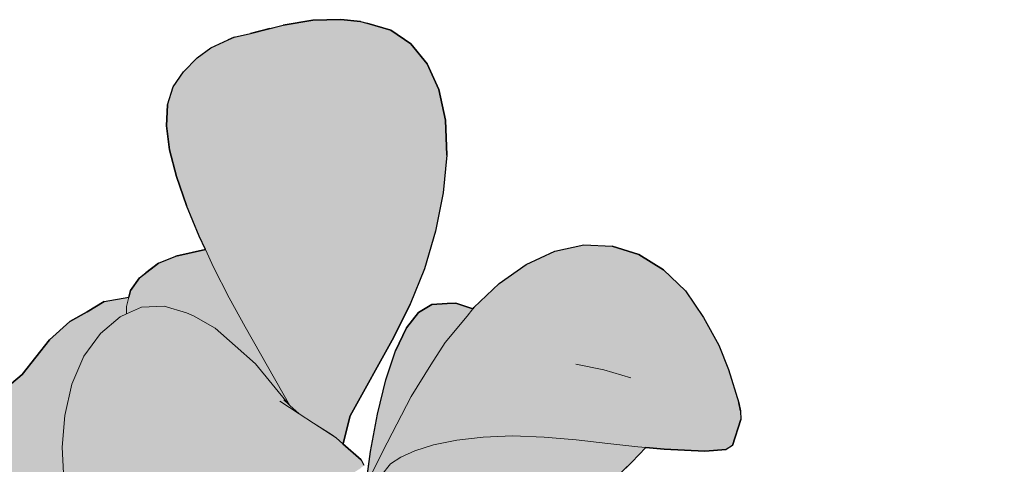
# Model space of a CAD drawing. Header units: millimetres. Extents: x 488786 to 747986, y 25193 to 95000.
# Tile 75 of 127: x 583467 to 583596, y 80882 to 80941. Entities that reach past the tile are written whole.
import ezdxf

# ---------------------------------------------------------------- set-up
doc = ezdxf.new("R2010")
doc.units = ezdxf.units.MM
doc.layers.add('25. 255', color=255, linetype='Continuous')
doc.layers.add('6. FUR1', color=181, linetype='Continuous')
doc.layers.add('7. FUR2', color=241, linetype='Continuous', lineweight=5)

# ---------------------------------------------------------------- blocks, each defined once
blk = doc.blocks.new('YUHIHA_Accessory_Plant_LeafBranch_A_Plan', base_point=(63907.7, -72136.76))
at = {"layer": '25. 255'}
h = blk.add_hatch(color=256, dxfattribs=at)
h.dxf.hatch_style = 1
h.paths.add_polyline_path([(63725.71, -72048.84), (63726.68, -72043.89), (63728.52, -72040.27), (63731.35, -72037.25), (63735.1, -72034.92), (63739.67, -72033.4), (63744.98, -72032.79), (63750.76, -72033.01), (63756.74, -72033.95), (63759.19, -72034.6), (63760.84, -72031.55), (63763.59, -72028.29), (63766.83, -72025.95), (63770.4, -72024.46), (63774.14, -72023.81), (63777.12, -72023.92), (63776.72, -72023.42), (63775.13, -72020.96), (63774.18, -72018.8), (63773.9, -72016.91), (63773.92, -72016.81), (63770.04, -72012.88), (63766.44, -72008.68), (63763.47, -72004.53), (63761.3, -72000.54), (63760.1, -71996.86), (63759.86, -71993.48), (63760.56, -71990.41), (63761.28, -71989.22), (63761.39, -71985.76), (63762.35, -71981.95), (63765.44, -71975.32), (63767.67, -71972.08), (63768.41, -71971.23), (63769.27, -71970.6), (63773.95, -71967.91), (63774.87, -71967.47), (63778.79, -71967.04), (63782.89, -71966.9), (63786.39, -71967.4), (63789.98, -71968.66), (63793.34, -71970.93), (63796.38, -71974.07), (63799.03, -71977.93), (63801.21, -71982.36), (63801.87, -71975.37), (63802.08, -71975.39), (63802.19, -71975.4), (63805.61, -71975.71), (63805.71, -71975.72), (63805.92, -71975.74), (63805.17, -71984.37), (63804.77, -71991.4), (63805.04, -71995.86), (63808.67, -72008.09), (63809.3, -72009.97), (63809.51, -72009.48), (63811.44, -72005.87), (63813.95, -72002.64), (63816.97, -71999.94), (63817.76, -71999.47), (63818.93, -71994.16), (63820.45, -71989.27), (63822.31, -71985.1), (63824.51, -71981.85), (63827.03, -71979.52), (63829.87, -71978.13), (63833.02, -71977.66), (63834.18, -71977.64), (63837.5, -71978.02), (63841.55, -71979.2), (63846.91, -71981.79), (63851.14, -71984.34), (63853.8, -71985.19), (63857.33, -71986.53), (63858.76, -71987.23), (63861, -71989), (63861.58, -71989.85), (63862.71, -71991.67), (63862.82, -71994.03), (63861.95, -71996.87), (63860.19, -72000.16), (63857.59, -72003.87), (63854.21, -72007.94), (63850.39, -72012.06), (63852.45, -72015.22), (63852.98, -72016.38), (63853.39, -72017.64), (63853.37, -72018.16), (63853.59, -72018.31), (63858.07, -72022.38), (63860.48, -72025.19), (63861.5, -72026.2), (63862.52, -72027.59), (63862.79, -72029.24), (63862.57, -72029.85), (63863.98, -72031.46), (63864.29, -72030.93), (63864.08, -72031.58), (63864.19, -72031.71), (63864.26, -72031.51), (63864.24, -72031.77), (63864.28, -72031.8), (63867.02, -72035.69), (63870.98, -72043.66), (63871.37, -72044.87), (63871.47, -72045.39), (63871.42, -72047.69), (63871.16, -72051.22), (63870.45, -72052.57), (63869.07, -72053.72), (63865.6, -72056.5), (63862.96, -72057.88), (63865.53, -72059.61), (63870.12, -72063.38), (63874.31, -72067.59), (63878.06, -72072.19), (63881.34, -72077.13), (63884.13, -72082.37), (63886.16, -72087.29), (63888.32, -72086.45), (63891.72, -72085.55), (63895.22, -72085.17), (63895.54, -72085.18), (63895.89, -72084.81), (63898.24, -72083.06), (63900.63, -72081.95), (63903.07, -72081.53), (63906.36, -72081.99), (63908.11, -72082.5), (63909.15, -72083), (63912.49, -72084.84), (63915.3, -72087.33), (63916.1, -72088), (63918.32, -72078.27), (63922.25, -72058.66), (63923, -72055.37), (63923.72, -72052.63), (63924.45, -72050.48), (63925.27, -72048.92), (63926.21, -72047.98), (63928.1, -72047.54), (63929.74, -72047.76), (63932.4, -72048.93), (63934.04, -72050.06), (63936.54, -72050.7), (63940.18, -72051.81), (63941.38, -72052.24), (63942.63, -72051.9), (63946.13, -72051.01), (63948.77, -72050.78), (63952.53, -72050.67), (63956.47, -72051.3), (63959.56, -72052.65), (63962.21, -72054.73), (63964.29, -72057.49), (63965.68, -72060.85), (63966.28, -72064.73), (63966.16, -72068.96), (63965.41, -72073.33), (63964.1, -72077.63), (63962.32, -72081.69), (63960.3, -72085.51), (63954.82, -72093.93), (63956.19, -72093.52), (63959.26, -72092.71), (63961.72, -72092.21), (63963.59, -72092.06), (63964.9, -72092.32), (63965.68, -72093.03), (63966.13, -72093.77), (63966.4, -72094.84), (63966.68, -72097.84), (63966.59, -72098.26), (63972.52, -72092.69), (63975.41, -72089.65), (63978.29, -72086.39), (63980.6, -72083.48), (63978.84, -72080.28), (63976.76, -72076.93), (63972.37, -72070.23), (63970.36, -72066.95), (63968.66, -72063.75), (63967.31, -72060.82), (63965.61, -72055.3), (63965.44, -72054.42), (63966.48, -72053.11), (63968.5, -72050.98), (63970.2, -72050.17), (63974.89, -72048.91), (63979.17, -72047.99), (63983.66, -72047.62), (63988.26, -72047.94), (63992.54, -72049.31), (63996.3, -72051.61), (63999.35, -72054.75), (64001.51, -72058.62), (64002.58, -72063.13), (64002.68, -72068.05), (64001.91, -72073.15), (64000.37, -72078.21), (64000.11, -72078.86), (63999.53, -72080.09), (64000.28, -72081.02), (64001.66, -72083.79), (64002.22, -72086.64), (64002.34, -72087.36), (64002.03, -72090.18), (64000.73, -72092.9), (63998.37, -72095.41), (63995.18, -72097.65), (63991.36, -72099.58), (63987.13, -72101.12), (63986.16, -72101.36), (63985.42, -72102.49), (63982.5, -72107.54), (63978.94, -72113.92), (63979.99, -72114.06), (63987.26, -72109.6), (63994.26, -72105.13), (63994.46, -72105.01), (63998.39, -72102), (64007.85, -72091.17), (64014.75, -72082.67), (64021.3, -72074.28), (64028.53, -72064.9), (64030.02, -72063.18), (64031.16, -72062.25), (64032.01, -72062.15), (64032.98, -72062.58), (64033.54, -72063.21), (64035.84, -72066.07), (64038.04, -72071.95), (64039.13, -72073.18), (64042.49, -72075.47), (64045.57, -72078.32), (64047.87, -72081.27), (64049.93, -72084.09), (64050.96, -72087), (64051.19, -72088.06), (64051.18, -72091.02), (64050.01, -72093.89), (64047.63, -72096.62), (64043.99, -72099.14), (64039.38, -72101.39), (64034.09, -72103.3), (64028.38, -72104.81), (64022.56, -72105.85), (64016.92, -72106.53), (64001.82, -72107.77), (63996.68, -72109.19), (63996.63, -72109.2), (63983.18, -72114.48), (64011.83, -72118.29), (64016.26, -72117.6), (64017.48, -72117.52), (64021.65, -72117.97), (64022.43, -72117.89), (64022.31, -72117.72), (64021.86, -72116.58), (64021.48, -72115.44), (64022.85, -72110.57), (64024.23, -72109.24), (64026.35, -72108.09), (64032.53, -72105.18), (64036.74, -72103.64), (64041.05, -72102.43), (64045.03, -72101.86), (64048.47, -72101.85), (64051.16, -72102.34), (64052.88, -72103.27), (64053.42, -72104.58), (64053.4, -72105.79), (64052.46, -72108.79), (64055.24, -72106.84), (64058.93, -72104.05), (64062.61, -72101.12), (64066.16, -72098.15), (64069.47, -72095.26), (64075.09, -72090.16), (64077.43, -72088.17), (64079.5, -72086.7), (64081.33, -72085.85), (64084.1, -72085.45), (64085.81, -72085.8), (64086.29, -72086.09), (64087.4, -72087.58), (64089.98, -72090.79), (64092.7, -72095.21), (64094.07, -72098.2), (64095.7, -72102.64), (64096.48, -72107.58), (64096.13, -72111.71), (64094.7, -72115.58), (64092.23, -72119.05), (64088.72, -72121.95), (64084.22, -72124.15), (64079, -72125.65), (64073.34, -72126.48), (64067.51, -72126.64), (64061.78, -72126.16), (64056.26, -72125.29), (64048.24, -72123.34), (64047.63, -72126.21), (64046.51, -72128.36), (64055.28, -72130.25), (64060.56, -72131.89), (64065.73, -72133.83), (64070.51, -72136.31), (64074.72, -72139.24), (64078.17, -72142.55), (64080.69, -72146.17), (64082.09, -72150.01), (64082.42, -72153.99), (64081.74, -72158.01), (64079.87, -72162.56), (64077.43, -72166.35), (64074.24, -72170.04), (64072.2, -72172.12), (64067.52, -72176.04), (64066.39, -72176.62), (64065.8, -72176.88), (64064.08, -72177.78), (64063.12, -72178.25), (64062.59, -72178.17), (64062.21, -72177.55), (64061.86, -72176.06), (64061.02, -72172), (64060.34, -72168.87), (64059.39, -72165.17), (64058.14, -72161.06), (64056.51, -72156.72), (64054.44, -72152.35), (64052.07, -72148.07), (64049.55, -72144.04), (64046.99, -72140.4), (64044.55, -72137.3), (64043.86, -72136.52), (64043.45, -72138.05), (64042.59, -72139.43), (64043.33, -72147.9), (64042.37, -72153.07), (64041.69, -72154.04), (64041.02, -72154.95), (64039.56, -72154.99), (64037.25, -72154.16), (64034.01, -72152.44), (64030.5, -72150.25), (64032.31, -72154.2), (64032.98, -72158.19), (64032.58, -72162.1), (64031.18, -72165.86), (64028.54, -72170.03), (64025.45, -72173.26), (64021.65, -72176.33), (64013.95, -72180.96), (64011.37, -72181.9), (64010.59, -72182.3), (64009.41, -72182.69), (64008.89, -72182.76), (64008.7, -72182.33), (64008.91, -72180.22), (64008.97, -72178.23), (64008.95, -72175.38), (64008.76, -72171.82), (64008.29, -72167.71), (64007.47, -72163.18), (64006.18, -72158.4), (64004.55, -72153.54), (64002.69, -72148.81), (64000.71, -72144.38), (63998.73, -72140.45), (63997.04, -72137.42), (63995.07, -72140.15), (63994.89, -72140.94), (63995.03, -72147.52), (63994.03, -72150.94), (63993.73, -72151.37), (63993.18, -72151.87), (63992.48, -72151.45), (63991.56, -72150.56), (63989.47, -72147.7), (63989.31, -72147.18), (63989.33, -72146.77), (63989.82, -72145.2), (63988.78, -72143.9), (63986.06, -72140.82), (63982.97, -72137.55), (63979.67, -72134.22), (63976.35, -72130.99), (63973.17, -72127.98), (63969.65, -72124.89), (63969.38, -72125.4), (63967.24, -72129.04), (63965.35, -72131.86), (63963.9, -72133.52), (63965.05, -72134.77), (63965.72, -72135.58), (63966.32, -72135.39), (63969.21, -72135.01), (63971.69, -72135.37), (63973.74, -72136.55), (63974.57, -72137.22), (63975.7, -72138.23), (63976.58, -72139.42), (63978.24, -72142.35), (63978.66, -72143.16), (63979.78, -72146.64), (63981.22, -72149.81), (63983.03, -72154.59), (63983.73, -72157.44), (63984.33, -72161.94), (63983.93, -72166.8), (63982.56, -72170.31), (63980.13, -72173.35), (63976.71, -72175.82), (63972.36, -72177.64), (63972.46, -72177.63), (63976.28, -72177.17), (63979.87, -72177.3), (63983.33, -72177.96), (63985.4, -72178.66), (63985.97, -72178.89), (63988.85, -72179.93), (63989.6, -72180.5), (63990.11, -72181.04), (63992.26, -72185.89), (63992.62, -72187.22), (63992.72, -72192.88), (63992.47, -72197.87), (63991.67, -72202.56), (63990.1, -72207.2), (63987.54, -72211.28), (63984.14, -72214.66), (63980.04, -72217.21), (63975.38, -72218.81), (63970.33, -72219.32), (63965.09, -72218.86), (63963.93, -72218.57), (63963.3, -72221.09), (63961.85, -72224.99), (63959.66, -72228.59), (63957.9, -72231.38), (63956.54, -72232.45), (63957.84, -72236), (63958.73, -72240.67), (63958.64, -72245.15), (63957.61, -72249.34), (63955.68, -72253.17), (63952.88, -72256.55), (63949.26, -72259.4), (63948.59, -72259.88), (63945.33, -72261.92), (63941.83, -72263.65), (63937.21, -72265.36), (63936, -72265.74), (63934.7, -72265.86), (63930.83, -72265.95), (63930.8, -72265.95), (63929.76, -72265.99), (63929.18, -72265.95), (63928.51, -72265.65), (63925.14, -72262.69), (63923.84, -72260.56), (63922.75, -72257.7), (63922.08, -72254.04), (63921.74, -72249.76), (63921.68, -72245.01), (63921.69, -72244.41), (63921.64, -72244.45), (63920.76, -72244.97), (63917, -72246.9), (63912.32, -72248.39), (63905.14, -72249.61), (63903.89, -72249.79), (63900.3, -72249.7), (63898.18, -72249.81), (63895.47, -72249.59), (63894.42, -72249.06), (63893.2, -72248.41), (63892.07, -72247.21), (63891.24, -72245.27), (63890.93, -72242.42), (63891.07, -72238.75), (63891.55, -72234.39), (63892.3, -72229.45), (63893.23, -72224.05), (63894.29, -72218.42), (63895.45, -72212.79), (63896.66, -72207.4), (63897.89, -72202.52), (63898.38, -72200.7), (63897.56, -72198.34), (63895.51, -72189.07), (63895.01, -72183.78), (63895.1, -72182.44), (63895.21, -72181.08), (63898.38, -72176.5), (63900.14, -72175.63), (63900.53, -72175.57), (63900.53, -72175.54), (63897.88, -72167.85), (63889.81, -72169.3), (63887.46, -72169.8), (63887.13, -72169.9), (63891.46, -72187.04), (63892.36, -72191.79), (63892.89, -72196.47), (63893.01, -72200.92), (63892.69, -72204.97), (63891.88, -72208.45), (63890.55, -72211.2), (63888.71, -72213.24), (63886.41, -72214.58), (63882.84, -72215.52), (63879.79, -72215.56), (63876.11, -72215.16), (63873.19, -72214.42), (63867.58, -72212.69), (63867.41, -72212.69), (63867.27, -72212.69), (63864.98, -72213.03), (63862.14, -72212.79), (63860.72, -72212.32), (63860.13, -72211.79), (63859.55, -72211.06), (63859.62, -72209.7), (63860.26, -72207.71), (63861.4, -72205.1), (63862.97, -72201.91), (63864.89, -72198.14), (63867.07, -72193.99), (63867.28, -72193.61), (63863.27, -72193.49), (63859.21, -72193.04), (63857.17, -72193.22), (63854.45, -72193.29), (63854.12, -72193.26), (63853.87, -72193.65), (63851.5, -72195.75), (63851.08, -72195.99), (63848.33, -72197.46), (63846.02, -72198), (63844.44, -72200.6), (63842.16, -72202.89), (63839.35, -72204.61), (63837.44, -72205.24), (63843.06, -72209.29), (63844.56, -72210.42), (63845.44, -72211.21), (63845.67, -72211.71), (63845.11, -72212.46), (63844.78, -72212.65), (63841.44, -72214.37), (63839.88, -72214.84), (63834.87, -72215.7), (63833.6, -72216.25), (63833, -72222.09), (63831.95, -72226.14), (63830.3, -72230.11), (63827.93, -72233.54), (63825.01, -72236.28), (63821.7, -72238.21), (63818.18, -72239.21), (63814.6, -72239.14), (63812.02, -72238.4), (63809.41, -72238.87), (63806.29, -72238.68), (63804.02, -72237.95), (63805.73, -72240.16), (63812.43, -72248.34), (63818.77, -72255.81), (63825.12, -72263.21), (63825.95, -72264.36), (63826.06, -72264.96), (63825.29, -72265.73), (63820.81, -72267.34), (63818.81, -72267.67), (63812.58, -72267.89), (63811.57, -72268.13), (63809.97, -72269.01), (63805.49, -72272.72), (63802.38, -72274.47), (63799.9, -72275.27), (63797.43, -72276.12), (63794.16, -72275.99), (63793.76, -72276.78), (63792.27, -72278.19), (63789.42, -72279.54), (63787.02, -72279.97), (63783.04, -72279.99), (63783.47, -72281.89), (63784.25, -72286.17), (63784.75, -72290.17), (63784.89, -72293.77), (63784.62, -72296.92), (63783.91, -72299.59), (63782.7, -72301.76), (63780.95, -72303.39), (63778.81, -72304.8), (63776.78, -72305.68), (63774.33, -72306.27), (63773.51, -72306.44), (63771.32, -72306.44), (63766.92, -72306.62), (63762.95, -72306.45), (63759.35, -72305.74), (63756.9, -72304.96), (63756.14, -72304.58), (63753.26, -72303.03), (63751.05, -72300.7), (63749.53, -72297.69), (63748.74, -72294.09), (63748.73, -72289.98), (63749.53, -72285.46), (63751, -72280.73), (63753.05, -72276), (63755.52, -72271.47), (63758.32, -72267.34), (63761.31, -72263.57), (63769.07, -72254.68), (63770.75, -72251.34), (63770.78, -72251.28), (63768.86, -72248.73), (63768.68, -72247.96), (63769.18, -72247.67), (63770.31, -72247.26), (63772.41, -72246.18), (63774.08, -72240.63), (63773.31, -72240.05), (63773.22, -72239.85), (63772.05, -72241.3), (63769.02, -72245.18), (63767.44, -72249.53), (63765.52, -72254.16), (63763.51, -72258.3), (63761.48, -72261.78), (63759.45, -72264.42), (63757.48, -72266.04), (63755.53, -72266.7), (63753.57, -72266.43), (63752.44, -72266.2), (63750.51, -72265.11), (63750.4, -72265.04), (63750.26, -72265.17), (63746.36, -72267.54), (63742.34, -72269.23), (63738.31, -72270.14), (63734.44, -72270.17), (63730.85, -72269.22), (63727.64, -72267.4), (63724.89, -72264.78), (63722.68, -72261.47), (63721.09, -72257.57), (63719.92, -72253.58), (63719.33, -72250.19), (63718.92, -72245.65), (63718.93, -72244.6), (63719.14, -72243.45), (63720.9, -72240.35), (63721.85, -72240), (63724.62, -72240.39), (63729.75, -72241.76), (63732.06, -72242.48), (63734.25, -72240.99), (63738.38, -72238.41), (63743.03, -72235.7), (63747.97, -72233), (63752.96, -72230.45), (63757.9, -72228.22), (63770.33, -72222.02), (63770.38, -72222.06), (63774.26, -72219), (63780.03, -72213.68), (63786.21, -72207.77), (63778.18, -72209.15), (63776.42, -72212.16), (63774.29, -72215.42), (63772.08, -72218.3), (63769.85, -72220.71), (63767.67, -72222.51), (63765.58, -72223.62), (63763.65, -72223.91), (63761.86, -72223.45), (63761.02, -72223.16), (63759.36, -72222.04), (63756.68, -72219.72), (63755.39, -72218.23), (63754.3, -72216.29), (63753.97, -72215.75), (63750.62, -72216.61), (63745.44, -72217.51), (63740.33, -72217.79), (63735.48, -72217.42), (63731.06, -72216.37), (63727.26, -72214.63), (63724.27, -72212.16), (63722.1, -72209.09), (63720.75, -72205.52), (63720.22, -72201.57), (63720.17, -72201.05), (63720.39, -72196.87), (63721.14, -72193.19), (63721.31, -72192.48), (63723.63, -72185.54), (63724.03, -72184.55), (63726.98, -72180.92), (63727.37, -72181.19), (63727.98, -72181.41), (63730.41, -72184.48), (63732.05, -72186.51), (63734.19, -72189.01), (63736.8, -72191.78), (63739.82, -72194.64), (63743.22, -72197.39), (63746.97, -72199.87), (63750.88, -72202.02), (63754.78, -72203.83), (63755.98, -72204.29), (63757.68, -72203.78), (63766.1, -72201.09), (63770.09, -72199.76), (63773.84, -72198.39), (63771.62, -72197.3), (63768.8, -72195.48), (63766.25, -72193.13), (63765.22, -72191.82), (63763.28, -72192.17), (63759.29, -72192.5), (63755.44, -72192.4), (63751.88, -72191.84), (63748.74, -72190.81), (63746.18, -72189.26), (63744.21, -72187.25), (63742.83, -72184.84), (63742.05, -72182.08), (63741.95, -72181.47), (63741.74, -72178.48), (63742.04, -72175.09), (63743.23, -72170.02), (63744.92, -72165.99), (63745.33, -72165.22), (63745.72, -72164.76), (63746.34, -72164.24), (63748.04, -72163.97), (63749.43, -72164.31), (63749.6, -72164.39), (63749.5, -72163.73), (63749.37, -72161.15), (63749.28, -72161.02), (63748.63, -72159.32), (63748.26, -72156.98), (63748.45, -72155.96), (63749.32, -72154.54), (63749.48, -72154.59), (63749.59, -72154.63), (63749.93, -72155.76), (63751.44, -72161), (63751.46, -72161.04), (63752.43, -72161.83), (63754.96, -72163.32), (63758.06, -72164.6), (63761.7, -72165.54), (63765.7, -72166.16), (63766.37, -72166.21), (63766.71, -72165.76), (63769.61, -72162.7), (63772.16, -72160.44), (63775.08, -72158.31), (63774.35, -72157.25), (63773.39, -72154.63), (63773, -72151.73), (63773.22, -72148.63), (63774.07, -72145.42), (63775.25, -72142.31), (63777.24, -72138.72), (63774.65, -72133.86), (63772.39, -72128.37), (63770.7, -72122.74), (63770.62, -72122.68), (63769.86, -72122.06), (63767.77, -72119.42), (63766.59, -72116.09), (63766.28, -72112.19), (63766.82, -72107.85), (63768.19, -72103.18), (63769.45, -72100.36), (63769.58, -72099.11), (63770.75, -72093.29), (63772.48, -72087.61), (63774.76, -72082.13), (63777.58, -72076.9), (63780.89, -72071.97), (63781.99, -72070.64), (63780.39, -72070.27), (63778.27, -72071.01), (63773.97, -72072.46), (63769.66, -72073.82), (63765.48, -72075.02), (63761.58, -72076), (63758.11, -72076.68), (63755.21, -72077), (63752.87, -72076.91), (63751.09, -72076.37), (63749.84, -72075.35), (63749.36, -72074.54), (63748.65, -72073.13), (63748.23, -72071.07), (63746.23, -72071.83), (63742.68, -72072.93), (63739.55, -72073.55), (63736.86, -72073.6), (63734.62, -72072.98), (63732.53, -72071.86), (63729.79, -72068.96), (63729.38, -72068.3), (63728.47, -72065.06), (63727.35, -72061.75), (63726.07, -72056.71), (63725.77, -72053.56)])
at = {"layer": '6. FUR1'}
for p, q in [((63734.25, -72240.99), (63738.38, -72238.41)), ((63720.9, -72240.35), (63719.14, -72243.45)), ((63720.9, -72240.35), (63721.85, -72240)), ((63724.62, -72240.39), (63721.85, -72240)), ((63729.75, -72241.76), (63724.62, -72240.39)), ((63732.06, -72242.48), (63729.75, -72241.76)), ((63734.25, -72240.99), (63732.06, -72242.48)), ((63718.93, -72244.6), (63719.14, -72243.45)), ((63718.93, -72244.6), (63718.92, -72245.65)), ((63719.33, -72250.19), (63718.92, -72245.65)), ((63769.01, -72245.21), (63767.44, -72249.53)), ((63768.86, -72248.73), (63768.68, -72247.96)), ((63767.44, -72249.53), (63765.52, -72254.16)), ((63768.86, -72248.73), (63770.78, -72251.28)), ((63719.92, -72253.58), (63719.33, -72250.19)), ((63770.78, -72251.28), (63770.75, -72251.34)), ((63770.75, -72251.34), (63769.07, -72254.68)), ((63721.09, -72257.57), (63719.92, -72253.58)), ((63769.07, -72254.68), (63761.31, -72263.57)), ((63765.52, -72254.16), (63763.51, -72258.3)), ((63722.68, -72261.47), (63721.09, -72257.57)), ((63763.51, -72258.3), (63761.48, -72261.78)), ((63724.89, -72264.78), (63722.68, -72261.47)), ((63759.45, -72264.42), (63761.48, -72261.78)), ((63761.31, -72263.57), (63758.32, -72267.34)), ((63724.89, -72264.78), (63727.64, -72267.4)), ((63750.26, -72265.17), (63746.36, -72267.54)), ((63750.26, -72265.17), (63750.4, -72265.04)), ((63750.4, -72265.04), (63750.51, -72265.11)), ((63750.51, -72265.11), (63752.44, -72266.2)), ((63757.48, -72266.04), (63759.45, -72264.42)), ((63752.44, -72266.2), (63753.57, -72266.43)), ((63753.57, -72266.43), (63755.53, -72266.7)), ((63755.53, -72266.7), (63757.48, -72266.04)), ((63727.64, -72267.4), (63730.85, -72269.22)), ((63746.36, -72267.54), (63742.34, -72269.23)), ((63755.52, -72271.47), (63758.32, -72267.34)), ((63734.44, -72270.17), (63730.85, -72269.22)), ((63742.34, -72269.23), (63738.31, -72270.14)), ((63805.49, -72272.72), (63809.97, -72269.01)), ((63809.97, -72269.01), (63811.57, -72268.13)), ((63738.31, -72270.14), (63734.44, -72270.17)), ((63753.05, -72276), (63755.52, -72271.47)), ((63802.38, -72274.47), (63805.49, -72272.72)), ((63799.9, -72275.27), (63802.38, -72274.47)), ((63797.43, -72276.12), (63799.9, -72275.27)), ((63751, -72280.73), (63753.05, -72276)), ((63792.27, -72278.19), (63793.76, -72276.78)), ((63793.76, -72276.78), (63794.16, -72275.99)), ((63797.43, -72276.12), (63794.16, -72275.99)), ((63792.27, -72278.19), (63791.33, -72278.63)), ((63789.42, -72279.54), (63787.02, -72279.97)), ((63789.42, -72279.54), (63791.33, -72278.63)), ((63749.53, -72285.46), (63751, -72280.73)), ((63783.04, -72279.99), (63787.02, -72279.97)), ((63783.04, -72279.99), (63783.47, -72281.89)), ((63783.47, -72281.89), (63784.25, -72286.17)), ((63749.53, -72285.46), (63748.73, -72289.98)), ((63784.75, -72290.17), (63784.25, -72286.17)), ((63748.73, -72289.98), (63748.74, -72294.09)), ((63784.89, -72293.77), (63784.75, -72290.17)), ((63784.62, -72296.92), (63784.89, -72293.77)), ((63748.74, -72294.09), (63749.53, -72297.69)), ((63749.53, -72297.69), (63751.05, -72300.7)), ((63783.91, -72299.59), (63784.62, -72296.92)), ((63783.91, -72299.59), (63782.7, -72301.76)), ((63751.05, -72300.7), (63753.26, -72303.03)), ((63782.7, -72301.76), (63780.95, -72303.39)), ((63753.26, -72303.03), (63756.14, -72304.58)), ((63778.81, -72304.8), (63780.95, -72303.39)), ((63756.9, -72304.96), (63756.14, -72304.58)), ((63756.9, -72304.96), (63759.35, -72305.74)), ((63778.81, -72304.8), (63776.78, -72305.68)), ((63759.35, -72305.74), (63762.95, -72306.45)), ((63762.95, -72306.45), (63766.92, -72306.62)), ((63768.68, -72306.55), (63766.92, -72306.62)), ((63768.68, -72306.55), (63771.32, -72306.44)), ((63773.51, -72306.44), (63771.32, -72306.44)), ((63773.51, -72306.44), (63774.33, -72306.27)), ((63776.78, -72305.68), (63774.33, -72306.27))]:
    blk.add_line(p, q, dxfattribs=at)
for points in [[(63811.57, -72268.13), (63809.97, -72269.01), (63805.49, -72272.72), (63802.38, -72274.47), (63799.9, -72275.27), (63797.43, -72276.12), (63794.16, -72275.99), (63793.76, -72276.78), (63792.27, -72278.19), (63789.42, -72279.54), (63787.02, -72279.97), (63783.04, -72279.99), (63783.47, -72281.89), (63784.25, -72286.17), (63784.75, -72290.17), (63784.89, -72293.77), (63784.62, -72296.92), (63783.91, -72299.59), (63782.7, -72301.76), (63780.95, -72303.39), (63778.81, -72304.8), (63776.78, -72305.68), (63774.33, -72306.27), (63773.51, -72306.44), (63771.32, -72306.44), (63766.92, -72306.62), (63762.95, -72306.45), (63759.35, -72305.74), (63756.9, -72304.96), (63756.14, -72304.58), (63753.26, -72303.03), (63751.05, -72300.7), (63749.53, -72297.69), (63748.74, -72294.09), (63748.73, -72289.98), (63749.53, -72285.46), (63751, -72280.73), (63753.05, -72276), (63755.52, -72271.47), (63758.32, -72267.34), (63761.31, -72263.57), (63769.07, -72254.68), (63770.75, -72251.34), (63770.78, -72251.28), (63768.86, -72248.73), (63768.68, -72247.96)], [(63769.02, -72245.18), (63767.44, -72249.53), (63765.52, -72254.16), (63763.51, -72258.3), (63761.48, -72261.78), (63759.45, -72264.42), (63757.48, -72266.04), (63755.53, -72266.7), (63753.57, -72266.43), (63752.44, -72266.2), (63750.51, -72265.11), (63750.4, -72265.04), (63750.26, -72265.17), (63746.36, -72267.54), (63742.34, -72269.23), (63738.31, -72270.14), (63734.44, -72270.17), (63730.85, -72269.22), (63727.64, -72267.4), (63724.89, -72264.78), (63722.68, -72261.47), (63721.09, -72257.57), (63719.92, -72253.58), (63719.33, -72250.19), (63718.92, -72245.65), (63718.93, -72244.6), (63719.14, -72243.45), (63720.9, -72240.35), (63721.85, -72240), (63724.62, -72240.39), (63729.75, -72241.76), (63732.06, -72242.48), (63734.25, -72240.99), (63738.38, -72238.41)]]:
    blk.add_lwpolyline(points, dxfattribs=at)
at = {"layer": '7. FUR2'}
for p, q in [((63733.09, -72242.8), (63732.06, -72242.48)), ((63736.82, -72244.06), (63733.09, -72242.8)), ((63740.77, -72245.38), (63736.82, -72244.06)), ((63744.82, -72246.63), (63740.77, -72245.38)), ((63748.81, -72247.65), (63744.82, -72246.63)), ((63765.21, -72247.43), (63766.69, -72246.23)), ((63765.92, -72249.19), (63768.2, -72246.3)), ((63748.81, -72247.65), (63752.6, -72248.3)), ((63752.6, -72248.3), (63756.09, -72248.62)), ((63759.18, -72248.65), (63756.09, -72248.62)), ((63761.76, -72248.43), (63759.18, -72248.65)), ((63763.74, -72248), (63761.76, -72248.43)), ((63763.74, -72248), (63765.21, -72247.43)), ((63760.75, -72255.47), (63765.92, -72249.19)), ((63770.78, -72251.28), (63771.48, -72252.23)), ((63732.07, -72251.83), (63735.31, -72253.62)), ((63771.97, -72252.82), (63771.48, -72252.23)), ((63771.48, -72252.23), (63773.98, -72254.75)), ((63807.84, -72252.39), (63806.84, -72258.61)), ((63735.31, -72253.62), (63738.75, -72255.11)), ((63773.98, -72254.75), (63771.97, -72252.82)), ((63773.98, -72254.75), (63775.55, -72256.33)), ((63757.33, -72259.02), (63760.75, -72255.47)), ((63776.51, -72257.67), (63775.55, -72256.33)), ((63775.55, -72256.33), (63777.69, -72258.5)), ((63776.51, -72257.67), (63778.84, -72265.11)), ((63776.62, -72257.82), (63776.51, -72257.67)), ((63754.89, -72261.46), (63757.33, -72259.02)), ((63779.78, -72263.94), (63776.62, -72257.82)), ((63777.14, -72258.55), (63776.62, -72257.82)), ((63806.84, -72258.61), (63805.61, -72262.58)), ((63754.89, -72261.46), (63751.35, -72264.24)), ((63803.87, -72266.42), (63805.61, -72262.58)), ((63779.78, -72263.94), (63781.9, -72266.83)), ((63750.4, -72265.04), (63751.35, -72264.24)), ((63780.08, -72268.97), (63778.84, -72265.11)), ((63801.54, -72269.64), (63803.87, -72266.42)), ((63781.9, -72266.83), (63783.98, -72269.63)), ((63780.08, -72268.97), (63781.32, -72273.15)), ((63783.98, -72269.63), (63786.4, -72271.82)), ((63798.8, -72272.12), (63801.54, -72269.64)), ((63786.4, -72271.82), (63787.19, -72272.41)), ((63781.32, -72273.15), (63782.47, -72277.5)), ((63789.9, -72273.86), (63787.19, -72272.41)), ((63795.83, -72273.73), (63798.8, -72272.12)), ((63792.81, -72274.35), (63789.9, -72273.86)), ((63792.81, -72274.35), (63794.93, -72273.92)), ((63794.74, -72274.86), (63794.93, -72273.92)), ((63794.93, -72273.92), (63795.83, -72273.73)), ((63794.16, -72275.99), (63794.74, -72274.86)), ((63782.47, -72277.5), (63783.04, -72279.99))]:
    blk.add_line(p, q, dxfattribs=at)

msp = doc.modelspace()

# ---------------------------------------------------------------- block references
at = {"rotation": 192.1234726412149}
msp.add_blockref('YUHIHA_Accessory_Plant_LeafBranch_A_Plan', (583400, 80744.45), dxfattribs=at)

doc.saveas('drawing.dxf')
